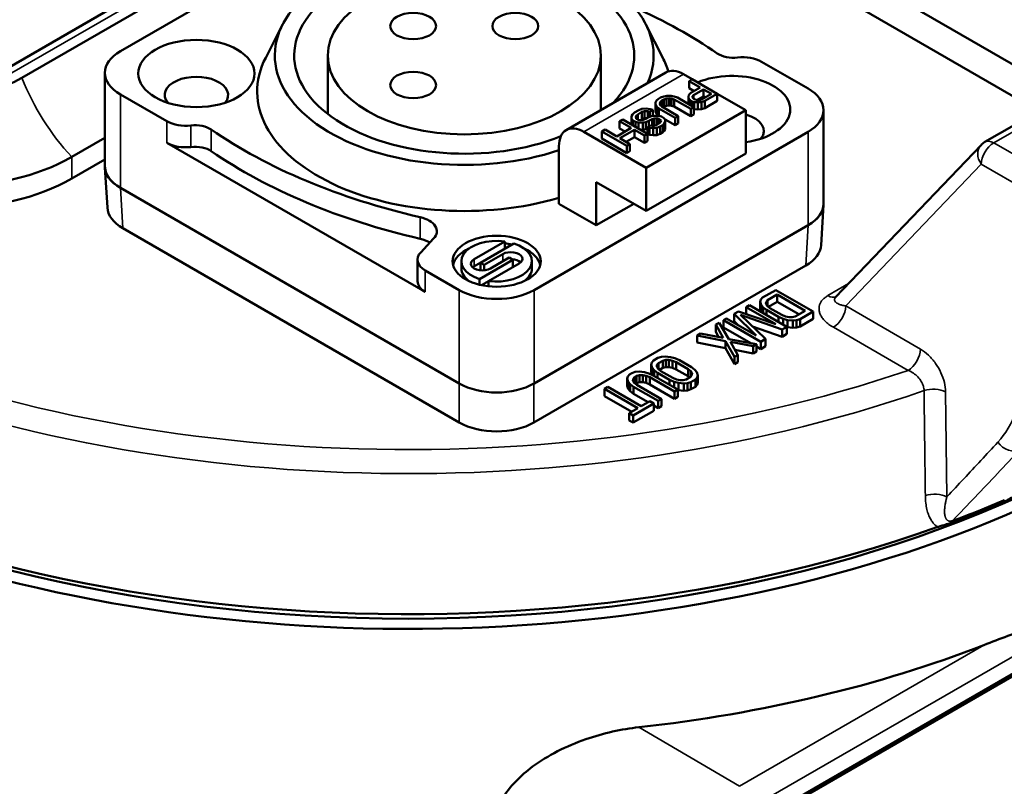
# Model space of a CAD drawing. Header units: millimetres. Extents: x 30 to 1646, y 30 to 1265.
# Tile 66 of 137: x 226 to 281, y 1050 to 1094. Entities that reach past the tile are written whole.
import ezdxf

# ---------------------------------------------------------------- set-up
doc = ezdxf.new("R2010")
doc.units = ezdxf.units.MM
doc.header["$LTSCALE"] = 6
doc.layers.add('Visible (ISO)', color=7, linetype='Continuous', lineweight=50)
doc.layers.add('Visible Narrow (ISO)', color=7, linetype='Continuous', lineweight=35)

msp = doc.modelspace()

# ---------------------------------------------------------------- linework, layer by layer
at = {"layer": 'Visible (ISO)'}
for p, q in [((282.3655, 1090.959), (263.1322, 1102.0634)), ((263.1322, 1102.0634), (282.3655, 1090.959)), ((243.0504, 1101.451), (225.0192, 1091.0407)), ((231.3124, 1091.9388), (246.8688, 1100.9203)), ((225.7263, 1090.4283), (243.4039, 1100.6345)), ((263.1322, 1100.2671), (282.3655, 1089.1627)), ((240.5175, 1093.4493), (239.5584, 1091.5714)), ((261.1396, 1093.4493), (262.0988, 1091.5714)), ((243.0786, 1088.3742), (243.0786, 1091.6938)), ((258.5786, 1088.5981), (258.5786, 1091.6938)), ((267.699, 1091.3434), (270.3447, 1089.8159)), ((230.4337, 1085.4068), (230.4337, 1090.7141)), ((262.2736, 1090.7315), (256.6168, 1087.4655)), ((263.2736, 1090.6324), (263.7712, 1090.3451)), ((263.7712, 1090.3451), (263.5945, 1090.2431)), ((265.1854, 1089.5286), (263.7712, 1090.3451)), ((263.5945, 1090.2431), (264.2263, 1089.8782)), ((263.5945, 1089.8348), (263.5945, 1090.2431)), ((263.5945, 1089.8348), (263.8728, 1089.6741)), ((264.2263, 1089.8782), (263.696, 1089.5721)), ((263.8471, 1089.4508), (264.4069, 1089.774)), ((264.4069, 1089.774), (264.8582, 1089.5134)), ((264.4069, 1089.3658), (264.4069, 1089.774)), ((233.9582, 1087.9618), (231.3124, 1089.4893)), ((261.7389, 1089.137), (261.8561, 1089.2394)), ((261.974, 1089.3075), (261.8561, 1089.2394)), ((261.974, 1089.3075), (262.1514, 1089.3752)), ((262.0367, 1089.1352), (262.1545, 1089.2033)), ((262.1514, 1089.3752), (262.3294, 1089.4085)), ((262.3025, 1089.2539), (262.1545, 1089.2033)), ((262.1545, 1088.795), (262.1545, 1089.2033)), ((262.451, 1089.2702), (262.3025, 1089.2539)), ((262.3025, 1088.8457), (262.3025, 1089.2539)), ((262.3294, 1089.4085), (262.5676, 1089.407)), ((262.6002, 1089.2521), (262.451, 1089.2702)), ((262.451, 1088.862), (262.451, 1089.2702)), ((262.5676, 1089.407), (262.7469, 1089.3715)), ((262.7501, 1089.1996), (262.6002, 1089.2521)), ((262.6002, 1088.8439), (262.6002, 1089.2521)), ((262.7469, 1089.3715), (262.9268, 1089.3017)), ((262.7501, 1089.1996), (263.6828, 1088.6611)), ((262.7501, 1088.7914), (262.7501, 1089.1996)), ((263.8596, 1088.7632), (262.9268, 1089.3017)), ((263.5512, 1089.3495), (263.5788, 1089.4696)), ((263.5832, 1089.2289), (263.5512, 1089.3495)), ((263.5512, 1088.9412), (263.5512, 1089.3495)), ((263.5788, 1089.4696), (263.696, 1089.5721)), ((263.644, 1089.1598), (263.5832, 1089.2289)), ((263.5832, 1088.9228), (263.5832, 1089.2289)), ((263.8471, 1089.4508), (263.7888, 1089.3824)), ((263.7888, 1089.3824), (263.79, 1089.3136)), ((263.79, 1089.3136), (263.8508, 1089.2445)), ((263.8471, 1089.2488), (263.8471, 1089.4508)), ((263.9411, 1089.1924), (263.8508, 1089.2445)), ((263.9411, 1089.1924), (264.0608, 1089.1573)), ((264.0509, 1089.1602), (264.4069, 1089.3658)), ((264.1799, 1089.1566), (264.2984, 1089.1902)), ((264.8582, 1089.5134), (264.2984, 1089.1902)), ((264.4069, 1089.3658), (264.5047, 1089.3093)), ((264.4783, 1089.1204), (265.1854, 1089.5286)), ((265.1854, 1089.5286), (266.8092, 1088.5912)), ((265.1854, 1089.1204), (265.1854, 1089.5286)), ((260.7366, 1088.5931), (260.914, 1088.6607)), ((260.914, 1088.6607), (261.1515, 1088.6937)), ((261.1515, 1088.6937), (261.3904, 1088.6578)), ((261.3634, 1088.5033), (261.5402, 1088.6054)), ((261.3904, 1088.6578), (261.5402, 1088.6054)), ((261.5402, 1088.2604), (261.5402, 1088.6054)), ((261.6813, 1089.0342), (261.7389, 1089.137)), ((261.6838, 1088.8967), (261.6813, 1089.0342)), ((261.6813, 1088.626), (261.6813, 1089.0342)), ((261.6813, 1088.626), (261.6838, 1088.4885)), ((261.7452, 1088.7932), (261.6838, 1088.8967)), ((261.6838, 1088.4885), (261.6838, 1088.8967)), ((261.8662, 1088.6893), (261.7452, 1088.7932)), ((261.7452, 1088.3849), (261.7452, 1088.7932)), ((261.8662, 1088.6893), (262.799, 1088.1508)), ((261.8662, 1088.2811), (261.8662, 1088.6893)), ((261.9489, 1089.0498), (261.9207, 1088.964)), ((261.9207, 1088.964), (261.9521, 1088.8779)), ((262.0367, 1089.1352), (261.9489, 1089.0498)), ((261.9489, 1088.8865), (261.9489, 1089.0498)), ((261.9521, 1088.8779), (262.043, 1088.7914)), ((262.0367, 1088.7974), (262.0367, 1089.1352)), ((262.9757, 1088.2528), (262.043, 1088.7914)), ((262.0956, 1088.761), (262.1545, 1088.795)), ((262.1545, 1088.795), (262.3025, 1088.8457)), ((262.3025, 1088.8457), (262.451, 1088.862)), ((262.451, 1088.862), (262.6002, 1088.8439)), ((262.6002, 1088.8439), (262.7501, 1088.7914)), ((262.7501, 1088.7914), (263.6828, 1088.2528)), ((263.644, 1089.1598), (263.7643, 1089.0903)), ((263.644, 1088.8877), (263.644, 1089.1598)), ((263.6828, 1088.6611), (263.8596, 1088.7632)), ((263.6828, 1088.2528), (263.6828, 1088.6611)), ((263.8841, 1089.0552), (263.7643, 1089.0903)), ((263.7643, 1088.8182), (263.7643, 1089.0903)), ((263.8596, 1088.3549), (263.8596, 1088.7632)), ((263.8596, 1088.6541), (263.8841, 1088.647)), ((263.8841, 1088.647), (263.8841, 1089.0552)), ((264.0928, 1089.0368), (263.8841, 1089.0552)), ((263.8841, 1088.647), (264.0928, 1088.6285)), ((264.0608, 1089.1573), (264.1799, 1089.1566)), ((264.3009, 1089.0527), (264.0928, 1089.0368)), ((264.0928, 1088.6285), (264.0928, 1089.0368)), ((264.0928, 1088.6285), (264.3009, 1088.6444)), ((264.4783, 1089.1204), (264.3009, 1089.0527)), ((264.3009, 1088.6444), (264.3009, 1089.0527)), ((264.3009, 1088.6444), (264.4783, 1088.7121)), ((264.4783, 1088.7121), (265.1854, 1089.1204)), ((264.4783, 1088.7121), (264.4783, 1089.1204)), ((259.8232, 1088.0657), (259.6464, 1087.9637)), ((261.2374, 1087.2492), (259.8232, 1088.0657)), ((260.326, 1088.2518), (260.3836, 1088.3545)), ((260.3285, 1088.1142), (260.326, 1088.2518)), ((260.326, 1087.8435), (260.326, 1088.2518)), ((260.3899, 1088.0107), (260.3285, 1088.1142)), ((260.3285, 1087.774), (260.3285, 1088.1142)), ((260.3836, 1088.3545), (260.5009, 1088.457)), ((260.7366, 1088.5931), (260.5009, 1088.457)), ((260.5936, 1088.2673), (260.5654, 1088.1815)), ((260.5654, 1088.1815), (260.5968, 1088.0954)), ((260.6814, 1088.3527), (260.5936, 1088.2673)), ((260.5936, 1088.104), (260.5936, 1088.2673)), ((260.687, 1088.0433), (260.5968, 1088.0954)), ((260.6814, 1088.3527), (260.9171, 1088.4888)), ((260.6814, 1088.0465), (260.6814, 1088.3527)), ((260.8238, 1088.0267), (260.9171, 1088.0806)), ((261.065, 1088.5395), (260.9171, 1088.4888)), ((260.9171, 1088.0806), (260.9171, 1088.4888)), ((260.9171, 1088.0806), (261.065, 1088.1312)), ((260.9848, 1088.0415), (261.1327, 1088.0922)), ((261.2437, 1088.5384), (261.065, 1088.5395)), ((261.065, 1088.1312), (261.065, 1088.5395)), ((261.065, 1088.1312), (261.199, 1088.1304)), ((261.3095, 1088.1942), (261.1327, 1088.0922)), ((261.1523, 1085.3252), (266.8092, 1088.5912)), ((261.3634, 1088.5033), (261.2437, 1088.5384)), ((261.2437, 1088.1562), (261.2437, 1088.5384)), ((261.3095, 1088.1942), (261.4575, 1088.2449)), ((261.3133, 1087.9879), (261.4901, 1088.09)), ((261.3634, 1088.2127), (261.3634, 1088.5033)), ((261.4575, 1088.2449), (261.6355, 1088.2782)), ((261.6085, 1088.1236), (261.4901, 1088.09)), ((261.4901, 1087.7131), (261.4901, 1088.09)), ((261.7571, 1088.1399), (261.6085, 1088.1236)), ((261.6085, 1087.7154), (261.6085, 1088.1236)), ((261.6355, 1088.2782), (261.8737, 1088.2767)), ((261.6838, 1088.4885), (261.7452, 1088.3849)), ((261.7452, 1088.3849), (261.8662, 1088.2811)), ((261.8768, 1088.1048), (261.7571, 1088.1399)), ((261.7571, 1087.7577), (261.7571, 1088.1399)), ((261.8662, 1088.2811), (261.8737, 1088.2767)), ((261.8737, 1088.2767), (262.0235, 1088.2243)), ((261.8768, 1088.1048), (261.937, 1088.0701)), ((261.8768, 1087.8269), (261.8768, 1088.1048)), ((261.9978, 1088.0009), (261.937, 1088.0701)), ((261.937, 1087.8769), (261.937, 1088.0701)), ((262.1439, 1088.1548), (262.0235, 1088.2243)), ((262.1439, 1088.1548), (262.2348, 1088.0683)), ((262.2348, 1088.0683), (262.799, 1087.7425)), ((262.2348, 1088.0683), (262.2373, 1087.9307)), ((262.799, 1088.1508), (262.9757, 1088.2528)), ((262.799, 1087.7425), (262.799, 1088.1508)), ((262.9757, 1087.8446), (262.9757, 1088.2528)), ((263.6828, 1088.2528), (263.8596, 1088.3549)), ((266.8092, 1088.5912), (266.8092, 1086.1417)), ((271.2234, 1083.2839), (271.2234, 1088.5912)), ((283.0083, 1088.3059), (280.3812, 1086.7891)), ((258.8215, 1087.4874), (258.6447, 1087.3853)), ((259.4835, 1087.1052), (258.8215, 1087.4874)), ((260.3084, 1087.5815), (259.4835, 1087.1052)), ((259.6464, 1087.9637), (260.3084, 1087.5815)), ((259.6464, 1087.5554), (259.6464, 1087.9637)), ((259.6464, 1087.5554), (259.9549, 1087.3774)), ((260.326, 1087.8435), (260.3272, 1087.7747)), ((260.3899, 1088.0107), (260.5404, 1087.9239)), ((260.3899, 1087.7386), (260.3899, 1088.0107)), ((260.7196, 1087.8884), (260.5404, 1087.9239)), ((260.5404, 1087.6517), (260.5404, 1087.9239)), ((260.687, 1088.0433), (260.8362, 1088.0252)), ((260.9578, 1087.8869), (260.7196, 1087.8884)), ((260.7196, 1087.5482), (260.7196, 1087.8884)), ((260.8362, 1088.0252), (260.9848, 1088.0415)), ((261.1359, 1087.9202), (260.9578, 1087.8869)), ((260.9578, 1087.4787), (260.9578, 1087.8869)), ((260.9578, 1087.4787), (261.1359, 1087.512)), ((261.3133, 1087.9879), (261.1359, 1087.9202)), ((261.1359, 1087.512), (261.1359, 1087.9202)), ((261.1359, 1087.512), (261.2305, 1087.5481)), ((261.4073, 1087.7295), (261.2305, 1087.6274)), ((261.2305, 1087.2532), (261.2305, 1087.6274)), ((261.3503, 1087.5923), (261.2305, 1087.6274)), ((261.3133, 1087.6752), (261.3133, 1087.9879)), ((261.559, 1087.5739), (261.3503, 1087.5923)), ((261.3503, 1087.1841), (261.3503, 1087.5923)), ((261.4073, 1087.7295), (261.497, 1087.7118)), ((261.497, 1087.7118), (261.6161, 1087.711)), ((261.7671, 1087.5898), (261.559, 1087.5739)), ((261.559, 1087.1656), (261.559, 1087.5739)), ((261.5937, 1087.7112), (261.6085, 1087.7154)), ((261.6085, 1087.7154), (261.6457, 1087.7195)), ((261.6161, 1087.711), (261.7345, 1087.7447)), ((261.9113, 1087.8468), (261.7345, 1087.7447)), ((261.9445, 1087.6575), (261.7671, 1087.5898)), ((261.7671, 1087.1816), (261.7671, 1087.5898)), ((261.9113, 1087.8468), (261.9696, 1087.9152)), ((261.9445, 1087.6575), (262.0918, 1087.7425)), ((261.9445, 1087.2492), (261.9445, 1087.6575)), ((261.9696, 1087.9152), (261.9978, 1088.0009)), ((262.1796, 1087.8279), (262.0918, 1087.7425)), ((262.0918, 1087.3343), (262.0918, 1087.7425)), ((262.2373, 1087.9307), (262.1796, 1087.8279)), ((262.1796, 1087.4197), (262.1796, 1087.8279)), ((262.1796, 1087.4197), (262.2373, 1087.5225)), ((262.2373, 1087.5225), (262.2373, 1087.9307)), ((262.799, 1087.7425), (262.9757, 1087.8446)), ((230.4337, 1087.0224), (228.5547, 1085.9375)), ((270.3447, 1087.3664), (254.7884, 1078.385)), ((257.6168, 1087.3664), (261.1523, 1085.3252)), ((258.6447, 1087.3853), (260.0589, 1086.5688)), ((258.6447, 1086.9771), (258.6447, 1087.3853)), ((258.6447, 1086.9771), (260.0589, 1086.1606)), ((259.664, 1087.001), (260.4889, 1087.4772)), ((260.2357, 1086.6709), (259.664, 1087.001)), ((260.0175, 1086.7968), (260.4889, 1087.069)), ((260.4889, 1087.4772), (261.0607, 1087.1472)), ((260.4889, 1087.069), (260.4889, 1087.4772)), ((260.4889, 1087.069), (261.0607, 1086.7389)), ((260.8387, 1087.4794), (260.9578, 1087.4787)), ((261.0607, 1087.1472), (261.2374, 1087.2492)), ((261.0607, 1086.7389), (261.0607, 1087.1472)), ((261.2374, 1086.841), (261.2374, 1087.2492)), ((261.2374, 1087.2172), (261.3503, 1087.1841)), ((261.3503, 1087.1841), (261.559, 1087.1656)), ((261.559, 1087.1656), (261.7671, 1087.1816)), ((261.7671, 1087.1816), (261.9445, 1087.2492)), ((261.9445, 1087.2492), (262.0918, 1087.3343)), ((262.0918, 1087.3343), (262.1796, 1087.4197)), ((248.6184, 1078.273), (233.9582, 1086.737)), ((256.2026, 1083.2839), (256.2026, 1086.5499)), ((260.0589, 1086.5688), (260.2357, 1086.6709)), ((260.0589, 1086.1606), (260.0589, 1086.5688)), ((260.2357, 1086.2626), (260.2357, 1086.6709)), ((261.0607, 1086.7389), (261.2374, 1086.841)), ((280.1581, 1086.6138), (271.9089, 1077.9781)), ((260.0589, 1086.1606), (260.2357, 1086.2626)), ((261.1523, 1082.8757), (266.8092, 1086.1417)), ((230.4337, 1085.7977), (228.5547, 1084.7128)), ((230.4345, 1085.3465), (230.5728, 1083.0603)), ((261.1523, 1085.3252), (261.1523, 1082.8757)), ((231.3111, 1084.1828), (250.547, 1073.077)), ((250.5457, 1073.0777), (231.3124, 1084.1821)), ((258.3239, 1084.5087), (258.3239, 1082.0592)), ((261.1523, 1082.8757), (258.3239, 1084.5087)), ((258.3239, 1082.0592), (256.2026, 1083.2839)), ((258.3239, 1082.0592), (260.4452, 1083.2839)), ((271.2226, 1083.2236), (271.0843, 1080.9374)), ((254.7871, 1073.077), (270.346, 1082.0599)), ((270.3447, 1082.0592), (254.7884, 1073.0777)), ((231.4494, 1081.8966), (250.547, 1070.8706)), ((248.3587, 1080.5211), (249.0896, 1081.3038)), ((253.1282, 1081.1415), (251.3942, 1080.1404)), ((251.7478, 1079.9363), (253.6378, 1081.0275)), ((253.1282, 1080.7333), (253.1282, 1081.1415)), ((253.0206, 1080.4262), (251.9599, 1079.8138)), ((252.3135, 1079.6097), (253.3741, 1080.2221)), ((253.3741, 1080.2221), (253.5863, 1080.0996)), ((248.179, 1080.1101), (248.179, 1078.8853)), ((250.667, 1079.6097), (250.667, 1080.0179)), ((251.7478, 1079.9363), (251.3942, 1079.7322)), ((253.5863, 1080.0996), (251.6963, 1079.0084)), ((251.9599, 1079.8138), (251.7478, 1079.9363)), ((251.7478, 1079.9363), (251.7478, 1079.528)), ((251.9599, 1079.8138), (251.9599, 1079.5048)), ((252.2059, 1078.8944), (253.9398, 1079.8955)), ((253.5863, 1080.0996), (253.5863, 1079.6913)), ((254.667, 1079.6097), (254.667, 1080.0179)), ((254.7871, 1070.8706), (270.2077, 1079.7737)), ((250.5457, 1078.385), (248.6184, 1079.4977)), ((251.794, 1079.5014), (251.7478, 1079.528)), ((251.6963, 1079.0084), (251.6963, 1078.6878)), ((252.2059, 1078.8944), (251.8052, 1078.663)), ((252.2059, 1078.5993), (252.2059, 1078.8944)), ((268.5062, 1078.385), (267.7638, 1077.9563)), ((268.0346, 1077.7999), (268.5914, 1078.1214)), ((270.6275, 1077.1602), (268.5062, 1078.385)), ((268.5914, 1078.1214), (270.1711, 1077.2094)), ((268.5914, 1077.7132), (268.5914, 1078.1214)), ((267.0213, 1077.5276), (266.8357, 1077.4205)), ((269.1426, 1076.3029), (267.0213, 1077.5276)), ((267.6207, 1077.7174), (267.6542, 1077.8409)), ((267.6775, 1077.5417), (267.6207, 1077.7174)), ((267.6207, 1077.3091), (267.6207, 1077.7174)), ((267.6542, 1077.8409), (267.7638, 1077.9563)), ((267.7962, 1077.4017), (267.6775, 1077.5417)), ((267.6775, 1077.1488), (267.6775, 1077.5417)), ((267.956, 1077.7024), (267.9534, 1077.5967)), ((267.9534, 1077.5967), (268.027, 1077.4828)), ((268.0346, 1077.7999), (267.956, 1077.7024)), ((267.956, 1077.5928), (267.956, 1077.7024)), ((268.027, 1077.4828), (268.1766, 1077.3608)), ((268.0346, 1077.4766), (268.0346, 1077.7999)), ((268.0955, 1077.4269), (268.5914, 1077.7132)), ((268.5914, 1077.7132), (269.8176, 1077.0053)), ((266.4026, 1077.1704), (266.1551, 1077.0275)), ((267.392, 1075.8133), (266.1551, 1077.0275)), ((266.1551, 1076.6193), (266.1551, 1077.0275)), ((266.4026, 1077.1704), (268.5057, 1076.4563)), ((268.8642, 1076.1421), (266.5045, 1076.9687)), ((266.5045, 1076.9687), (267.9361, 1075.6063)), ((266.8357, 1077.4205), (268.5057, 1076.4563)), ((266.8357, 1077.0234), (266.8357, 1077.4205)), ((267.6207, 1077.3091), (267.6715, 1077.1523)), ((267.9909, 1077.2536), (267.7962, 1077.4017)), ((267.7962, 1077.0802), (267.7962, 1077.4017)), ((267.9909, 1077.2536), (268.668, 1076.8627)), ((267.9909, 1076.9678), (267.9909, 1077.2536)), ((268.8536, 1076.9699), (268.1766, 1077.3608)), ((268.8536, 1076.9699), (269.065, 1076.8835)), ((269.065, 1076.8835), (269.2623, 1076.841)), ((269.4454, 1076.8425), (269.6143, 1076.8879)), ((270.1711, 1077.2094), (269.6143, 1076.8879)), ((269.8851, 1076.7315), (270.6275, 1077.1602)), ((270.6275, 1076.752), (270.6275, 1077.1602)), ((265.2889, 1076.5274), (265.1033, 1076.4203)), ((265.5277, 1075.6751), (265.1033, 1076.4203)), ((265.1033, 1076.012), (265.1033, 1076.4203)), ((265.2889, 1076.5274), (265.8462, 1075.5984)), ((265.722, 1076.7775), (265.5364, 1076.6703)), ((265.5364, 1076.6703), (267.6577, 1075.4456)), ((265.5364, 1076.2621), (265.5364, 1076.6703)), ((267.392, 1075.8133), (265.722, 1076.7775)), ((266.1551, 1076.6193), (266.3823, 1076.3963)), ((267.1834, 1076.3226), (268.8642, 1075.7339)), ((268.9246, 1076.7503), (268.668, 1076.8627)), ((268.668, 1076.5769), (268.668, 1076.8627)), ((269.167, 1076.6818), (268.9246, 1076.7503)), ((268.9246, 1076.4288), (268.9246, 1076.7503)), ((269.4713, 1076.649), (269.167, 1076.6818)), ((269.167, 1076.2735), (269.167, 1076.6818)), ((269.2623, 1076.841), (269.4454, 1076.8425)), ((269.6853, 1076.6683), (269.4713, 1076.649)), ((269.4713, 1076.2407), (269.4713, 1076.649)), ((269.8851, 1076.7315), (269.6853, 1076.6683)), ((269.6853, 1076.2601), (269.6853, 1076.6683)), ((269.6853, 1076.2601), (269.8851, 1076.3233)), ((269.8851, 1076.3233), (270.6275, 1076.752)), ((269.8851, 1076.3233), (269.8851, 1076.7315)), ((264.2371, 1075.9202), (264.0515, 1075.813)), ((264.0515, 1075.4047), (264.0515, 1075.813)), ((265.6606, 1075.4912), (264.0515, 1075.813)), ((264.2371, 1075.9202), (265.5277, 1075.6751)), ((265.1033, 1076.012), (265.267, 1075.7246)), ((265.5364, 1076.2621), (267.0948, 1075.3623)), ((268.8642, 1076.1421), (269.1426, 1076.3029)), ((268.8642, 1075.7339), (268.8642, 1076.1421)), ((268.8642, 1075.7339), (269.1426, 1075.8946)), ((269.1426, 1075.8946), (269.1426, 1076.3029)), ((269.1426, 1076.2804), (269.167, 1076.2735)), ((269.167, 1076.2735), (269.4713, 1076.2407)), ((269.4713, 1076.2407), (269.6853, 1076.2601)), ((264.0515, 1075.4047), (265.6606, 1075.083)), ((266.1728, 1074.5882), (265.6606, 1075.4912)), ((265.6606, 1075.083), (265.6606, 1075.4912)), ((265.8462, 1075.5984), (267.4102, 1075.3027)), ((267.2246, 1075.1955), (265.9339, 1075.4406)), ((265.9339, 1075.4406), (266.3584, 1074.6954)), ((267.2246, 1075.1955), (267.4102, 1075.3027)), ((267.2246, 1074.7873), (267.2246, 1075.1955)), ((267.4102, 1074.8944), (267.4102, 1075.3027)), ((267.6577, 1075.4456), (267.9361, 1075.6063)), ((267.6577, 1075.0373), (267.6577, 1075.4456)), ((267.6577, 1075.0373), (267.9361, 1075.1981)), ((267.9361, 1075.1981), (267.9361, 1075.6063)), ((265.6606, 1075.083), (266.1728, 1074.18)), ((266.1728, 1074.5882), (266.3584, 1074.6954)), ((266.1947, 1074.9828), (267.2246, 1074.7873)), ((266.3584, 1074.2872), (266.3584, 1074.6954)), ((267.2246, 1074.7873), (267.4102, 1074.8944)), ((267.4102, 1075.1802), (267.6577, 1075.0373)), ((261.4336, 1074.1452), (261.467, 1074.2688)), ((261.4904, 1073.9695), (261.4336, 1074.1452)), ((261.4336, 1073.7369), (261.4336, 1074.1452)), ((261.467, 1074.2688), (261.5766, 1074.3841)), ((261.8241, 1074.527), (261.5766, 1074.3841)), ((261.7688, 1074.1303), (261.7662, 1074.0246)), ((261.8474, 1074.2278), (261.7688, 1074.1303)), ((261.7688, 1074.0206), (261.7688, 1074.1303)), ((261.8241, 1074.527), (262.0239, 1074.5903)), ((261.8474, 1074.2278), (262.0949, 1074.3707)), ((261.8474, 1073.9045), (261.8474, 1074.2278)), ((262.0239, 1074.5903), (262.2379, 1074.6096)), ((262.2638, 1074.416), (262.0949, 1074.3707)), ((262.0949, 1073.9624), (262.0949, 1074.3707)), ((262.2379, 1074.6096), (262.5422, 1074.5768)), ((262.4468, 1074.4175), (262.2638, 1074.416)), ((262.2638, 1074.0078), (262.2638, 1074.416)), ((262.6441, 1074.3751), (262.4468, 1074.4175)), ((262.4468, 1074.0093), (262.4468, 1074.4175)), ((262.5422, 1074.5768), (262.7846, 1074.5083)), ((262.8556, 1074.2887), (262.6441, 1074.3751)), ((262.6441, 1073.9668), (262.6441, 1074.3751)), ((262.7846, 1074.5083), (263.0412, 1074.3958)), ((262.8556, 1074.2887), (263.5326, 1073.8978)), ((262.8556, 1073.8804), (262.8556, 1074.2887)), ((263.7182, 1074.005), (263.0412, 1074.3958)), ((266.1728, 1074.18), (266.1728, 1074.5882)), ((266.1728, 1074.18), (266.3584, 1074.2872)), ((260.1059, 1073.4829), (260.2154, 1073.5982)), ((260.3391, 1073.6697), (260.2154, 1073.5982)), ((260.3391, 1073.6697), (260.539, 1073.7329)), ((260.539, 1073.7329), (260.753, 1073.7523)), ((260.7788, 1073.5587), (260.61, 1073.5133)), ((260.753, 1073.7523), (261.0573, 1073.7195)), ((260.9619, 1073.5602), (260.7788, 1073.5587)), ((260.7788, 1073.1505), (260.7788, 1073.5587)), ((261.1592, 1073.5177), (260.9619, 1073.5602)), ((260.9619, 1073.1519), (260.9619, 1073.5602)), ((261.0573, 1073.7195), (261.2997, 1073.651)), ((261.3707, 1073.4314), (261.1592, 1073.5177)), ((261.1592, 1073.1095), (261.1592, 1073.5177)), ((261.2997, 1073.651), (261.5563, 1073.5385)), ((261.4336, 1073.7369), (261.488, 1073.5684)), ((261.609, 1073.8296), (261.4904, 1073.9695)), ((261.4904, 1073.5674), (261.4904, 1073.9695)), ((262.9554, 1072.7307), (261.5563, 1073.5385)), ((261.8038, 1073.6814), (261.609, 1073.8296)), ((261.609, 1073.5081), (261.609, 1073.8296)), ((261.7662, 1074.0246), (261.8398, 1073.9107)), ((261.8038, 1073.6814), (262.4808, 1073.2905)), ((261.8038, 1073.3956), (261.8038, 1073.6814)), ((261.8398, 1073.9107), (261.9894, 1073.7886)), ((261.9083, 1073.8547), (262.0949, 1073.9624)), ((262.6664, 1073.3977), (261.9894, 1073.7886)), ((262.0949, 1073.9624), (262.2638, 1074.0078)), ((262.2638, 1074.0078), (262.4468, 1074.0093)), ((262.4468, 1074.0093), (262.6441, 1073.9668)), ((262.6441, 1073.9668), (262.8556, 1073.8804)), ((262.8556, 1073.8804), (263.5326, 1073.4896)), ((263.6822, 1073.7757), (263.5326, 1073.8978)), ((263.5326, 1073.4896), (263.5326, 1073.8978)), ((263.6746, 1073.4586), (263.7532, 1073.5561)), ((263.7557, 1073.6618), (263.6822, 1073.7757)), ((263.6822, 1073.4681), (263.6822, 1073.7757)), ((263.7182, 1074.005), (263.9129, 1073.8568)), ((263.7532, 1073.5561), (263.7557, 1073.6618)), ((263.9129, 1073.8568), (264.0316, 1073.7169)), ((264.0316, 1073.7169), (264.0884, 1073.5412)), ((264.0884, 1073.5412), (264.0549, 1073.4176)), ((264.0884, 1073.1329), (264.0884, 1073.5412)), ((260.0724, 1073.3593), (260.1059, 1073.4829)), ((260.1292, 1073.1836), (260.0724, 1073.3593)), ((260.0724, 1072.9511), (260.0724, 1073.3593)), ((260.2478, 1073.0437), (260.1292, 1073.1836)), ((260.1292, 1072.7754), (260.1292, 1073.1836)), ((260.4426, 1072.8955), (260.2478, 1073.0437)), ((260.2478, 1072.6354), (260.2478, 1073.0437)), ((260.4076, 1073.3444), (260.4051, 1073.2387)), ((260.4051, 1073.2387), (260.4786, 1073.1248)), ((260.4862, 1073.4419), (260.4076, 1073.3444)), ((260.4076, 1073.2348), (260.4076, 1073.3444)), ((260.4786, 1073.1248), (260.6282, 1073.0027)), ((260.4862, 1073.4419), (260.61, 1073.5133)), ((260.4862, 1073.1186), (260.4862, 1073.4419)), ((260.5472, 1073.0688), (260.61, 1073.1051)), ((260.61, 1073.1051), (260.61, 1073.5133)), ((260.61, 1073.1051), (260.7788, 1073.1505)), ((262.0274, 1072.1949), (260.6282, 1073.0027)), ((260.7788, 1073.1505), (260.9619, 1073.1519)), ((260.9619, 1073.1519), (261.1592, 1073.1095)), ((261.1592, 1073.1095), (261.3707, 1073.0231)), ((261.3707, 1073.4314), (262.7698, 1072.6235)), ((261.3707, 1073.0231), (261.3707, 1073.4314)), ((261.3707, 1073.0231), (262.7698, 1072.2153)), ((262.7374, 1073.1781), (262.4808, 1073.2905)), ((262.4808, 1073.0048), (262.4808, 1073.2905)), ((262.6664, 1073.3977), (262.8779, 1073.3113)), ((262.9798, 1073.1096), (262.7374, 1073.1781)), ((262.7374, 1072.8566), (262.7374, 1073.1781)), ((262.8779, 1073.3113), (263.0751, 1073.2689)), ((263.2841, 1073.0768), (262.9798, 1073.1096)), ((262.9798, 1072.7013), (262.9798, 1073.1096)), ((263.0751, 1073.2689), (263.2582, 1073.2703)), ((263.2582, 1073.2703), (263.4271, 1073.3157)), ((263.4981, 1073.0961), (263.2841, 1073.0768)), ((263.2841, 1072.6686), (263.2841, 1073.0768)), ((263.6746, 1073.4586), (263.4271, 1073.3157)), ((263.6979, 1073.1594), (263.4981, 1073.0961)), ((263.4981, 1072.6879), (263.4981, 1073.0961)), ((263.5326, 1073.4896), (263.6136, 1073.4234)), ((263.6979, 1073.1594), (263.9454, 1073.3023)), ((263.6979, 1072.7511), (263.6979, 1073.1594)), ((264.0549, 1073.4176), (263.9454, 1073.3023)), ((263.9454, 1072.894), (263.9454, 1073.3023)), ((263.9454, 1072.894), (264.0549, 1073.0094)), ((264.0549, 1073.0094), (264.0549, 1073.4176)), ((264.0549, 1073.0094), (264.0884, 1073.1329)), ((258.978, 1072.8838), (258.7923, 1072.7766)), ((258.7923, 1072.7766), (260.688, 1071.6822)), ((258.7923, 1072.3684), (258.7923, 1072.7766)), ((260.8736, 1071.7894), (258.978, 1072.8838)), ((260.0724, 1072.9511), (260.1292, 1072.7754)), ((260.1292, 1072.7754), (260.2478, 1072.6354)), ((260.2478, 1072.6354), (260.4426, 1072.4873)), ((260.4426, 1072.8955), (261.8417, 1072.0877)), ((260.4426, 1072.4873), (260.4426, 1072.8955)), ((260.4426, 1072.4873), (261.2625, 1072.0139)), ((262.7698, 1072.6235), (262.9554, 1072.7307)), ((262.7698, 1072.2153), (262.7698, 1072.6235)), ((262.9554, 1072.3225), (262.9554, 1072.7307)), ((262.9554, 1072.7082), (262.9798, 1072.7013)), ((262.9798, 1072.7013), (263.2841, 1072.6686)), ((263.2841, 1072.6686), (263.4981, 1072.6879)), ((263.4981, 1072.6879), (263.6979, 1072.7511)), ((263.6979, 1072.7511), (263.9454, 1072.894)), ((266.6218, 1047.6296), (309.7553, 1072.5327)), ((309.8972, 1072.737), (266.7628, 1047.8334)), ((258.7923, 1072.3684), (260.3344, 1071.4781)), ((260.4187, 1071.2661), (261.5943, 1071.9448)), ((261.3686, 1072.0751), (260.8736, 1071.7894)), ((261.5943, 1071.9448), (261.3686, 1072.0751)), ((261.5943, 1071.5366), (261.5943, 1071.9448)), ((261.8417, 1072.0877), (262.0274, 1072.1949)), ((261.8417, 1071.6795), (261.8417, 1072.0877)), ((262.0274, 1071.7866), (262.0274, 1072.1949)), ((262.7698, 1072.2153), (262.9554, 1072.3225)), ((260.688, 1071.6822), (260.193, 1071.3964)), ((260.193, 1071.3964), (260.4187, 1071.2661)), ((260.193, 1070.9882), (260.193, 1071.3964)), ((260.4187, 1070.8579), (261.5943, 1071.5366)), ((261.5943, 1071.8224), (261.8417, 1071.6795)), ((261.8417, 1071.6795), (262.0274, 1071.7866)), ((260.193, 1070.9882), (260.4187, 1070.8579)), ((260.4187, 1070.8579), (260.4187, 1071.2661))]:
    msp.add_line(p, q, dxfattribs=at)
msp.add_arc((280.8812, 1085.9231), 1, 120, 136.31162, dxfattribs=at)
for centre, major_axis, ratio, start_param, end_param in [((250.8286, 1091.6938), (-10.75, 0), 0.5773503, 2.8868571, 8.3774742), ((250.8286, 1091.6938), (9.65, 0), 0.5773503, 5.778765, 11.5994239), ((242.1602, 1080.7114), (30, 0), 0.5773503, 0.6959885, 0.9139183), ((247.6466, 1092.0613), (57, 0), 0.5773503, 3.7768309, 6.3202843), ((233.4337, 1090.7141), (-3, 0), 0.5773503, 5.4977871, 7.0685835), ((250.8286, 1089.6526), (-11.75, 0), 0.5773503, 5.9964288, 8.3290089), ((250.8286, 1089.6526), (11.75, 0), 0.5773503, 0.1687108, 0.2867566), ((266.1074, 1092.2623), (1.2048, 0), 0.5773503, 3.8375811, 4.9099445), ((266.6383, 1090.7311), (1.5, 0), 0.5773503, 0.7853982, 1.7683518), ((263.2736, 1088.9994), (-1, 1.7321), 0.5773503, 5.4977871, 6.2831853), ((221.4836, 1092.8778), (-6, 0), 0.5773503, 0.7853982, 2.3561945), ((235.6258, 1089.4485), (1.8, 0), 0.5773503, 5.8580117, 9.8499516), ((266.0314, 1088.632), (3.3, 0), 0.5773503, 4.9503301, 8.4872789), ((268.2234, 1088.5912), (3, 0), 0.5773503, 5.4977871, 7.0685835), ((266.0314, 1087.4072), (1.8, 0), 0.5773503, 5.8580117, 7.4071385), ((235.0188, 1088.5742), (-1.5, 0), 0.5773503, 0.7853982, 1.7683518), ((235.5497, 1087.0429), (-1.2048, 0), 0.5773503, 3.8375811, 4.9099445), ((259.4969, 1098.5938), (-30, 0), 0.5773503, 0.6959885, 1.1893024), ((257.6168, 1085.7334), (-1, 1.7321), 0.5773503, 5.4977871, 7.0685835), ((235.0188, 1087.3494), (1.5, 0), 0.5773503, 3.9269908, 4.9099445), ((235.5497, 1085.8182), (1.2048, 0), 0.5773503, 0.6959885, 1.7683518), ((221.4836, 1090.02), (-10, 0), 0.5773503, 0.7853982, 2.3561945), ((259.4969, 1097.3691), (30, 0), 0.5773503, 3.8375811, 4.3308951), ((233.4363, 1085.4068), (-3.0037, 0), 0.5766475, 6.2564915, 7.0679779), ((233.4337, 1085.4068), (-3, 0), 0.5773503, 0, 0.7853982), ((221.4836, 1088.7953), (10, 0), 0.5773503, 3.9269908, 5.4977871), ((233.5746, 1083.1206), (-3.0037, 0), 0.5766475, 0.0348641, 0.7847926), ((268.2234, 1083.2839), (3, 0), 0.5773503, 5.4977871, 6.2831853), ((268.2208, 1083.2839), (3.0037, 0), 0.5766475, 5.4983754, 6.3098791), ((247.7692, 1081.7147), (1.5, 0), 0.5773503, 5.7887347, 7.4724877), ((247.7692, 1080.49), (1.5, 0), 0.5773503, 0.7412203, 1.1893024), ((252.667, 1080.0179), (-2, 0), 0.5773503, 4.4797059, 7.3471732), ((252.667, 1080.0179), (2, 0), 0.5773503, 4.4797059, 7.3471732), ((252.667, 1079.6097), (2.5, 0), 0.5773503, 1.2188435, 1.3852624), ((268.0825, 1080.9977), (3.0037, 0), 0.5766475, 5.4983754, 6.2483212), ((249.679, 1080.1101), (-1.5, 0), 0.5773503, 5.7887347, 7.0685835), ((252.667, 1079.6097), (-2.5, 0), 0.5773503, 5.3919997, 6.1412883), ((253.4802, 1080.1608), (0.65, 0), 0.5773503, 5.4977871, 8.6393798), ((252.667, 1079.6097), (2.5, 0), 0.5773503, 0.1418971, 0.8911856), ((251.8539, 1079.8751), (-0.65, 0), 0.5773503, 5.4977871, 8.6393798), ((251.8539, 1079.4668), (0.65, 0), 0.5773503, 2.3561945, 2.5664812), ((253.4802, 1079.7526), (0.65, 0), 0.5773503, 0.5751114, 1.4785581), ((252.667, 1079.6097), (-2, 0), 0.5773503, 0, 0.6671104), ((252.667, 1079.6097), (2, 0), 0.5773503, 5.6160749, 6.2831853), ((249.679, 1078.8853), (-1.5, 0), 0.5773503, 0, 0.7853982), ((252.667, 1079.6097), (-3, 0), 0.5773503, 0.7853982, 2.3561945), ((247.6466, 1092.8778), (56.9651, 0), 0.5773503, 3.7768784, 5.2682671), ((252.667, 1074.3025), (3, 0), 0.5773503, 3.9269908, 5.4977871), ((252.667, 1074.304), (3, 0), 0.5780539, 3.9275947, 5.4971816), ((252.667, 1072.0976), (-3, 0), 0.5780539, 0.786002, 2.3555889), ((247.6466, 1092.0613), (56, 0), 0.5773503, 3.8834623, 5.5413157), ((284.4159, 1069.8526), (-3.2915, 0), 0.5773503, 0.066226, 0.0662331), ((272.2136, 1069.2672), (9.2502, 0), 0.5773503, 0.1461659, 0.1461833), ((272.212, 1069.2672), (9.2518, 0), 0.5773503, 0.0291288, 0.0291311), ((272.215, 1068.2872), (8.2971, 0), 0.5773503, 6.0263873, 6.0263889), ((272.2137, 1068.2874), (-6.6987, 0), 0.5773504, 2.6746837, 2.674697), ((247.212, 1093.1351), (57.6491, 0.0009), 0.5773344, 5.2859132, 5.3477026), ((247.7887, 1087.9006), (57.3097, -2.7469), 0.6067279, 4.969306, 5.3447946)]:
    msp.add_ellipse(centre, major_axis=major_axis, ratio=ratio, start_param=start_param, end_param=end_param, dxfattribs=at)
for centre, major_axis in [((250.8286, 1091.6938), (7.75, 0)), ((247.9294, 1093.3677), (-1.3, 0)), ((253.7277, 1093.3677), (-1.3, 0)), ((235.6258, 1090.6732), (3.3, 0)), ((247.9294, 1090.02), (-1.3, 0)), ((252.667, 1080.0179), (-2.5, 0))]:
    msp.add_ellipse(centre, major_axis=major_axis, ratio=0.5773503, dxfattribs=at)
for points, knots in [([(282.1013, 1066.6869), (281.9533, 1066.622), (281.8271, 1066.5521), (281.6585, 1066.4611), (281.6043, 1066.4321), (281.5091, 1066.3851), (281.467, 1066.3655), (281.4231, 1066.3468)], [0.000001, 0.000001, 0.000001, 0.000001, 0.055745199, 0.055745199, 0.078812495, 0.078812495, 0.096517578, 0.096517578, 0.096517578, 0.096517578]), ([(278.4926, 1065.1782), (278.4676, 1065.1689), (278.4425, 1065.16), (278.3895, 1065.1421), (278.362, 1065.1333), (278.2775, 1065.1075), (278.2202, 1065.0915), (278.0291, 1065.0396), (277.8849, 1065.0025), (277.729, 1064.9488), (277.7177, 1064.9448), (277.7064, 1064.9408)], [0.000001, 0.000001, 0.000001, 0.000001, 0.008932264, 0.008932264, 0.018501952, 0.018501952, 0.037714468, 0.037714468, 0.083216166, 0.083216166, 0.086800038, 0.086800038, 0.086800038, 0.086800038]), ([(252.3321, 1047.1154), (252.33, 1047.1819), (252.3278, 1047.2479), (252.3227, 1048.0479), (252.5486, 1048.8189), (253.4091, 1050.2118), (254.0392, 1050.8366), (255.5668, 1051.9699), (256.6181, 1052.5034), (258.7218, 1053.2364), (259.7634, 1053.4637), (260.7391, 1053.5725)], [-2.356232, -2.356232, -2.356232, -2.356232, -2.3330548, -2.3330548, -2.0748946, -2.0748946, -1.8167343, -1.8167343, -1.4870191, -1.4870191, -1.1907701, -1.1907701, -1.1907701, -1.1907701])]:
    msp.add_open_spline(points, degree=3, knots=knots, dxfattribs=at)
msp.add_open_spline([(288.3521, 1061.4088), (287.3266, 1060.8523), (285.3727, 1059.906), (283.0742, 1059.2667), (281.2351, 1058.5953), (280.3193, 1058.2301)], degree=3, dxfattribs=at)
at = {"layer": 'Visible Narrow (ISO)'}
for p, q in [((225.0192, 1090.6324), (243.0504, 1101.0427)), ((263.2736, 1090.6324), (257.6168, 1087.3664)), ((231.3124, 1089.4893), (231.3124, 1084.1821)), ((283.5083, 1088.2563), (280.8812, 1086.7396)), ((233.9582, 1086.737), (233.9582, 1087.9618)), ((235.3132, 1086.5002), (235.3132, 1087.725)), ((236.4743, 1087.4889), (236.4743, 1086.2641)), ((270.3447, 1082.0592), (270.3447, 1087.3664)), ((280.8812, 1086.7396), (283.7379, 1085.0903)), ((228.5547, 1085.9375), (228.5547, 1084.7128)), ((272.4842, 1077.4787), (280.1742, 1085.5291)), ((283.0309, 1083.8798), (280.1742, 1085.5291)), ((231.4494, 1081.8966), (231.3111, 1084.1828)), ((248.3277, 1082.5185), (248.3277, 1081.2938)), ((270.346, 1082.0599), (270.2077, 1079.7737)), ((253.0206, 1080.0179), (253.0206, 1080.4262)), ((251.3942, 1080.1404), (251.3942, 1079.7322)), ((248.6184, 1079.4977), (248.6184, 1078.273)), ((271.4638, 1078.0661), (272.6439, 1078.7474)), ((250.5457, 1073.0777), (250.5457, 1078.385)), ((254.7884, 1078.385), (254.7884, 1073.0777)), ((272.4842, 1077.4787), (276.7226, 1075.0317)), ((276.0156, 1073.8213), (271.7772, 1076.2683)), ((276.7728, 1075.0017), (276.7728, 1075.0018)), ((250.547, 1073.077), (250.547, 1070.8706)), ((254.7871, 1070.8706), (254.7871, 1073.077)), ((309.5457, 1073.5148), (267.1137, 1049.0166)), ((278.2216, 1066.6472), (278.1499, 1072.6041)), ((281.2107, 1069.6316), (281.2107, 1069.6316)), ((281.2205, 1069.8675), (281.2205, 1069.8674)), ((266.4442, 1050.2193), (280.3193, 1058.2301)), ((266.4442, 1050.2193), (260.7391, 1053.5725))]:
    msp.add_line(p, q, dxfattribs=at)
for centre, major_axis, ratio, start_param, end_param in [((280.8812, 1085.9231), (-0.7231, 0.6907), 0.7963107, 0, 1.3293262), ((280.8812, 1085.9231), (-0.5, -0.866), 0.5773503, 3.9269908, 5.4803339), ((280.8812, 1085.9231), (-0.5, 0.866), 0.5773503, 5.4977871, 6.2831853), ((271.4638, 1078.8826), (0.5, -0.866), 0.5773503, 5.4977872, 6.2159702), ((271.7772, 1077.0848), (-0.5, -0.866), 0.5773503, 0.7853982, 2.3387417), ((247.6466, 1101.451), (-55.6327, 0), 0.5773503, 0.8970435, 2.1059036), ((247.6466, 1100.663), (-56.6321, 0), 0.5773503, 0.8970448, 2.1141607), ((276.0156, 1074.6378), (0.5, 0.866), 0.5773503, 3.9269909, 5.4803339), ((274.7663, 1078.6354), (5.3781, -9.6528), 0.5873271, 0.1892994, 0.7595403), ((277.443, 1072.2101), (-0.9999, -0.012), 0.5486385, 3.92065, 5.2486861), ((281.8221, 1070.1433), (0.7335, -0.6797), 0.7949077, 4.4588674, 5.9912602), ((277.5145, 1066.2533), (-0.9999, -0.012), 0.5486385, 3.9203888, 5.2478705), ((246.2917, 1094.4396), (59.0257, -0.7695), 0.5837433, 5.2982361, 5.3586953), ((272.2017, 1065.8391), (7.722, 0.0006), 0.5773395, 0.174684, 0.1746862), ((279.0027, 1064.4441), (-0.3524, 0.9359), 0.4386665, 0.2721099, 0.5219979)]:
    msp.add_ellipse(centre, major_axis=major_axis, ratio=ratio, start_param=start_param, end_param=end_param, dxfattribs=at)
for points in [[(228.5547, 1085.9375), (227.3387, 1087.2464), (226.3959, 1088.7433), (225.7263, 1090.4283)], [(276.9264, 1072.6756), (276.9344, 1072.0137), (276.9509, 1070.6901), (276.9743, 1068.7044), (276.9907, 1067.3808), (276.9986, 1066.719)]]:
    msp.add_open_spline(points, degree=3, dxfattribs=at)
for points, knots in [([(271.4638, 1078.0661), (271.4068, 1078.0332), (271.3005, 1077.9622), (271.1647, 1077.8375), (271.0587, 1077.6964), (270.9884, 1077.5416), (270.957, 1077.3753), (270.9673, 1077.197), (271.0257, 1077.0083), (271.1355, 1076.8139), (271.2987, 1076.6205), (271.5129, 1076.4348), (271.6839, 1076.3221), (271.7772, 1076.2683)], [0.00000001, 0.00000001, 0.00000001, 0.00000001, 0.09090909, 0.18181818, 0.27272727, 0.36363636, 0.45454545, 0.54545455, 0.63636364, 0.72727273, 0.81818182, 0.90909091, 1, 1, 1, 1]), ([(272.4842, 1077.4787), (272.4013, 1077.4924), (272.2554, 1077.5246), (272.0907, 1077.5811), (271.9712, 1077.6432), (271.8915, 1077.7084), (271.8476, 1077.7754), (271.8361, 1077.8424), (271.8543, 1077.9081), (271.8851, 1077.9523), (271.9061, 1077.975), (271.9089, 1077.9781)], [0, 0, 0, 0, 0.1, 0.2, 0.3, 0.4, 0.5, 0.6, 0.7, 0.8, 0.81546131, 0.81546131, 0.81546131, 0.81546131]), ([(278.1499, 1072.6041), (278.1478, 1072.7758), (278.1008, 1073.1262), (277.8974, 1073.7011), (277.5893, 1074.2337), (277.1863, 1074.7054), (276.8844, 1074.9383), (276.7226, 1075.0317)], [0, 0, 0, 0, 0.2, 0.4, 0.6, 0.8, 0.99999994, 0.99999994, 0.99999994, 0.99999994]), ([(276.9264, 1072.6756), (276.9263, 1072.7562), (276.9126, 1072.8421), (276.8857, 1072.9305), (276.8587, 1073.0188), (276.8184, 1073.1097), (276.7659, 1073.1977), (276.7134, 1073.2857), (276.6489, 1073.3708), (276.5736, 1073.45), (276.4984, 1073.5292), (276.4125, 1073.6024), (276.3184, 1073.6657), (276.2243, 1073.729), (276.1221, 1073.7824), (276.0156, 1073.8213)], [0.0000005, 0.0000005, 0.0000005, 0.0000005, 0.2, 0.2, 0.2, 0.4, 0.4, 0.4, 0.6, 0.6, 0.6, 0.8, 0.8, 0.8, 1, 1, 1, 1]), ([(281.1151, 1069.7494), (280.7945, 1069.4034), (280.4736, 1069.0579), (280.1524, 1068.7128), (279.8312, 1068.3677), (279.5097, 1068.023), (279.1879, 1067.6787), (278.8661, 1067.3345), (278.544, 1066.9906), (278.2216, 1066.6472)], [0, 0, 0, 0, 0.3333333, 0.3333333, 0.3333333, 0.6666667, 0.6666667, 0.6666667, 1, 1, 1, 1]), ([(278.553, 1065.304), (278.9755, 1065.7443), (279.8217, 1066.6292), (281.0937, 1067.9693), (281.9437, 1068.8714), (282.369, 1069.3245)], [0, 0, 0, 0, 0.33333333, 0.66666667, 0.99999959, 0.99999959, 0.99999959, 0.99999959]), ([(277.7064, 1064.9408), (277.6561, 1064.9696), (277.6066, 1065.0049), (277.5584, 1065.0471), (277.5101, 1065.0894), (277.4632, 1065.1387), (277.4182, 1065.1957), (277.3732, 1065.2528), (277.3302, 1065.3177), (277.2898, 1065.3911), (277.2494, 1065.4644), (277.2117, 1065.5463), (277.1777, 1065.6371), (277.1437, 1065.728), (277.1133, 1065.8277), (277.0875, 1065.9373), (277.0618, 1066.047), (277.0406, 1066.1664), (277.0253, 1066.2965), (277.01, 1066.4265), (277.0005, 1066.5672), (276.9986, 1066.719)], [0, 0, 0, 0, 0.14285714, 0.14285714, 0.14285714, 0.28571429, 0.28571429, 0.28571429, 0.42857143, 0.42857143, 0.42857143, 0.57142857, 0.57142857, 0.57142857, 0.71428571, 0.71428571, 0.71428571, 0.85714286, 0.85714286, 0.85714286, 0.99999988, 0.99999988, 0.99999988, 0.99999988]), ([(278.553, 1065.304), (278.5454, 1065.3008), (278.5378, 1065.2977), (278.5302, 1065.2949), (278.5148, 1065.2892), (278.4995, 1065.2844), (278.4843, 1065.2804), (278.4785, 1065.2788), (278.4726, 1065.2774), (278.4668, 1065.2762), (278.4499, 1065.2725), (278.4331, 1065.2701), (278.4164, 1065.2689), (278.4109, 1065.2685), (278.4053, 1065.2683), (278.3998, 1065.2682), (278.383, 1065.268), (278.3664, 1065.2692), (278.3501, 1065.2721), (278.3444, 1065.2731), (278.3388, 1065.2743), (278.3332, 1065.2757), (278.3176, 1065.2796), (278.3025, 1065.2851), (278.2881, 1065.2921), (278.2819, 1065.2952), (278.2758, 1065.2985), (278.2698, 1065.3021), (278.257, 1065.31), (278.2447, 1065.3192), (278.2331, 1065.3298), (278.2261, 1065.3362), (278.2193, 1065.343), (278.2128, 1065.3503), (278.2036, 1065.3608), (278.1948, 1065.3722), (278.1866, 1065.3845), (278.1787, 1065.3962), (278.1714, 1065.4088), (278.1645, 1065.4222), (278.1591, 1065.4328), (278.1539, 1065.4439), (278.1491, 1065.4555), (278.1408, 1065.4752), (278.1335, 1065.4964), (278.1269, 1065.5191), (278.1247, 1065.5267), (278.1226, 1065.5346), (278.1206, 1065.5426), (278.1127, 1065.5743), (278.1063, 1065.6086), (278.1015, 1065.6457), (278.0967, 1065.6828), (278.0936, 1065.7227), (278.0921, 1065.7654), (278.0918, 1065.7751), (278.0915, 1065.7849), (278.0914, 1065.7949), (278.0908, 1065.8289), (278.0913, 1065.8647), (278.093, 1065.9023), (278.094, 1065.9268), (278.0955, 1065.952), (278.0976, 1065.9781), (278.0996, 1066.0037), (278.102, 1066.0302), (278.105, 1066.0574), (278.1098, 1066.1013), (278.1159, 1066.1472), (278.1234, 1066.1954), (278.1253, 1066.2075), (278.1273, 1066.2198), (278.1293, 1066.2322), (278.1396, 1066.2939), (278.1522, 1066.359), (278.1675, 1066.4281), (278.1692, 1066.4357), (278.1709, 1066.4434), (278.1726, 1066.451), (278.1868, 1066.5133), (278.203, 1066.5786), (278.2216, 1066.6472)], [0, 0, 0, 0, 0.02210507, 0.02210507, 0.02210507, 0.06666667, 0.06666667, 0.06666667, 0.08375771, 0.08375771, 0.08375771, 0.13333333, 0.13333333, 0.13333333, 0.14975837, 0.14975837, 0.14975837, 0.2, 0.2, 0.2, 0.2176606, 0.2176606, 0.2176606, 0.26666667, 0.26666667, 0.26666667, 0.28771827, 0.28771827, 0.28771827, 0.33333333, 0.33333333, 0.33333333, 0.36079833, 0.36079833, 0.36079833, 0.4, 0.4, 0.4, 0.43719354, 0.43719354, 0.43719354, 0.46666667, 0.46666667, 0.46666667, 0.51649471, 0.51649471, 0.51649471, 0.53333333, 0.53333333, 0.53333333, 0.6, 0.6, 0.6, 0.66666667, 0.66666667, 0.66666667, 0.68176627, 0.68176627, 0.68176627, 0.73333333, 0.73333333, 0.73333333, 0.76691595, 0.76691595, 0.76691595, 0.8, 0.8, 0.8, 0.85325356, 0.85325356, 0.85325356, 0.86666667, 0.86666667, 0.86666667, 0.93333333, 0.93333333, 0.93333333, 0.94065693, 0.94065693, 0.94065693, 0.99998324, 0.99998324, 0.99998324, 0.99998324]), ([(281.4808, 1066.4695), (281.4728, 1066.4582), (281.4653, 1066.446), (281.4583, 1066.4331), (281.4513, 1066.4201), (281.4449, 1066.4065), (281.439, 1066.3921), (281.4332, 1066.3777), (281.4279, 1066.3626), (281.4231, 1066.3468)], [0, 0, 0, 0, 0.3333333, 0.3333333, 0.3333333, 0.6666667, 0.6666667, 0.6666667, 1, 1, 1, 1])]:
    msp.add_open_spline(points, degree=3, knots=knots, dxfattribs=at)

doc.saveas('drawing.dxf')
